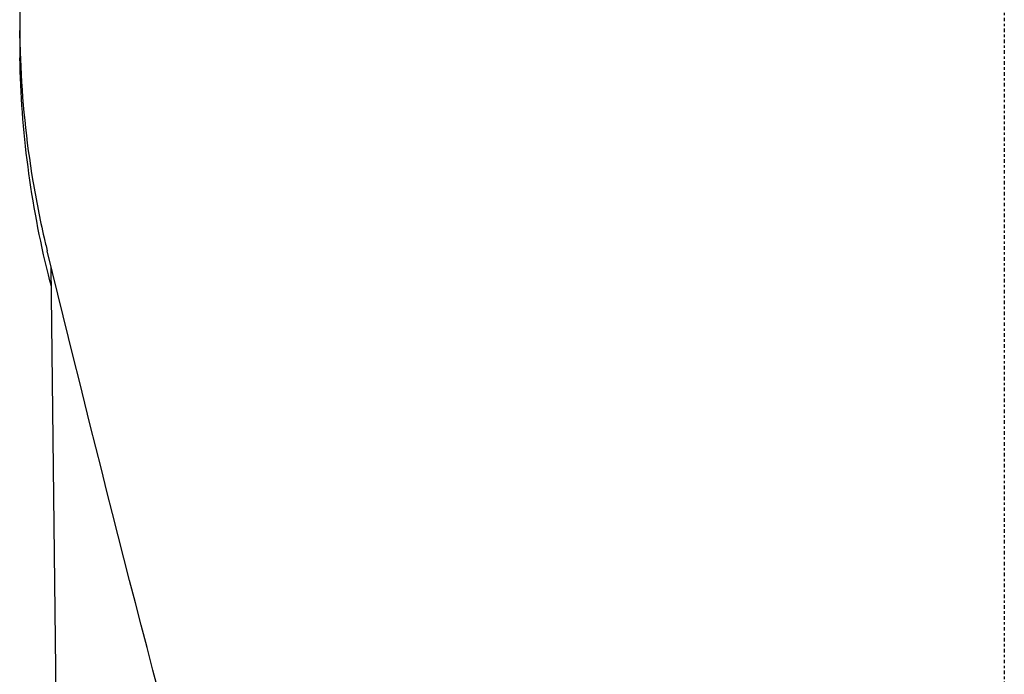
# Model space of a CAD drawing. Header units: millimetres. Extents: x 0 to 4378, y 0 to 2397.
# Tile 186 of 256: x 714 to 754, y 1731 to 1758. Entities that reach past the tile are written whole.
import ezdxf

# ---------------------------------------------------------------- set-up
doc = ezdxf.new("R2010")
doc.units = ezdxf.units.MM
doc.header["$LTSCALE"] = 0.2
doc.linetypes.add('CENTER2', pattern=[1.125, 0.75, -0.125, 0.125, -0.125])
doc.layers.add('02_Center Line', color=1, linetype='CENTER2')

# ---------------------------------------------------------------- blocks, each defined once
blk = doc.blocks.new('Blk$A14R2-0W24V')
for p, q in [((-40.73, 1257.17), (-40.73, 1257.331)), ((-39.006, 1210), (-39.427, 1247.659))]:
    blk.add_line(p, q)
for start_param, end_param in [(6.269913, 6.28318), (6.28318, 6.500412)]:
    blk.add_ellipse((-39.724, 1256.341), major_axis=(-1, -0.019), ratio=0.706619, start_param=start_param, end_param=end_param)
for points, knots in [([(0.001, 1300.055), (-1.55, 1300.055), (-3.1, 1299.968), (-6.162, 1299.623), (-7.671, 1299.366), (-10.132, 1298.807), (-11.101, 1298.549), (-13.315, 1297.873), (-14.542, 1297.432), (-16.414, 1296.659), (-17.081, 1296.362), (-22.363, 1293.842), (-26.478, 1290.813), (-30.782, 1286.209), (-31.596, 1285.249), (-32.746, 1283.763), (-33.124, 1283.249), (-34.269, 1281.613), (-34.983, 1280.472), (-35.964, 1278.719), (-36.279, 1278.119), (-37.229, 1276.2), (-37.799, 1274.867), (-38.419, 1273.171), (-38.541, 1272.825), (-38.777, 1272.119), (-38.892, 1271.761), (-39.111, 1271.04), (-39.215, 1270.678), (-39.549, 1269.459), (-39.753, 1268.599), (-40.11, 1266.843), (-40.261, 1265.947), (-40.422, 1264.737), (-40.459, 1264.426), (-40.557, 1263.529), (-40.608, 1262.943), (-40.678, 1261.864), (-40.701, 1261.373), (-40.717, 1260.788), (-40.719, 1260.695), (-40.723, 1260.524), (-40.724, 1260.449), (-40.727, 1260.283), (-40.728, 1260.194), (-40.729, 1260.052), (-40.729, 1260.001), (-40.73, 1259.896), (-40.73, 1259.846), (-40.731, 1259.664), (-40.731, 1259.542), (-40.73, 1259.242), (-40.73, 1259.119), (-40.73, 1258.887), (-40.73, 1258.743), (-40.73, 1258.412), (-40.731, 1258.276), (-40.731, 1258.074), (-40.731, 1258.024), (-40.731, 1257.935), (-40.731, 1257.827), (-40.73, 1257.546), (-40.729, 1257.392), (-40.725, 1257.106), (-40.722, 1256.986), (-40.718, 1256.784), (-40.716, 1256.707), (-40.71, 1256.505), (-40.705, 1256.383), (-40.635, 1254.57), (-40.464, 1252.892), (-40.053, 1250.435), (-39.899, 1249.654), (-39.679, 1248.695), (-39.636, 1248.515), (-39.592, 1248.335)], [-65.723049, -65.723049, -65.723049, -65.723049, -62.031487, -62.031487, -58.338756, -58.338756, -55.879853, -55.879853, -52.598147, -52.598147, -50.727335, -50.727335, -37.463141, -37.463141, -34.099083, -34.099083, -32.353511, -32.353511, -28.594411, -28.594411, -26.668972, -26.668972, -22.482567, -22.482567, -21.407846, -21.407846, -20.305538, -20.305538, -19.195523, -19.195523, -16.579733, -16.579733, -13.871633, -13.871633, -12.933021, -12.933021, -11.170861, -11.170861, -9.691103, -9.691103, -9.409822, -9.409822, -9.177731, -9.177731, -8.904003, -8.904003, -8.749378, -8.749378, -8.584793, -8.584793, -8.151236, -8.151236, -7.849406, -7.849406, -7.58232, -7.58232, -7.395073, -7.395073, -7.305232, -7.305232, -7.25344, -7.25344, -7.185996, -7.185996, -7.134968, -7.134968, -7.10336, -7.10336, -7.05618, -7.05618, -6.401955, -6.401955, -6.095755, -6.095755, -6.024713, -6.024713, -6.024713, -6.024713]), ([(-40.73, 1257.331), (-40.73, 1257.342), (-40.73, 1257.352), (-40.73, 1257.362), (-40.73, 1257.391), (-40.73, 1257.419), (-40.73, 1257.446)], [-0.22509501, -0.22509501, -0.22509501, -0.22509501, -0.22147277, -0.22147277, -0.22147277, -0.21117436, -0.21117436, -0.21117436, -0.21117436]), ([(-40.725, 1257.131), (-40.727, 1257.148), (-40.729, 1257.164), (-40.73, 1257.187), (-40.73, 1257.194), (-40.73, 1257.201)], [0.9207586, 0.9207586, 0.9207586, 0.9207586, 0.97691523, 0.97691523, 1, 1, 1, 1]), ([(-40.73, 1257.17), (-40.73, 1257.035), (-40.73, 1256.901), (-40.729, 1256.766), (-40.728, 1256.621), (-40.726, 1256.476), (-40.724, 1256.331)], [0.035359, 0.035359, 0.035359, 0.035359, 0.5016036, 0.5016036, 0.5016036, 1, 1, 1, 1]), ([(-39.417, 1246.852), (-39.46, 1247.013), (-39.501, 1247.175), (-40.276, 1250.299), (-40.667, 1253.314), (-40.723, 1256.322)], [6.124319, 6.124319, 6.124319, 6.124319, 6.193036, 6.193036, 7.452913, 7.452913, 7.452913, 7.452913])]:
    blk.add_open_spline(points, degree=3, knots=knots)
for points in [[(-40.73, 1257.201), (-40.73, 1257.19), (-40.73, 1257.18), (-40.73, 1257.17)], [(-31.947, 1218.85), (-34.731, 1228.847), (-37.271, 1238.833), (-39.592, 1248.335)]]:
    blk.add_open_spline(points, degree=3)
at = {"layer": '02_Center Line'}
blk.add_line((0, 1421.776), (0, -11), dxfattribs=at)

msp = doc.modelspace()

# ---------------------------------------------------------------- block references
msp.add_blockref('Blk$A14R2-0W24V', (754.283, 499.915))

doc.saveas('drawing.dxf')
